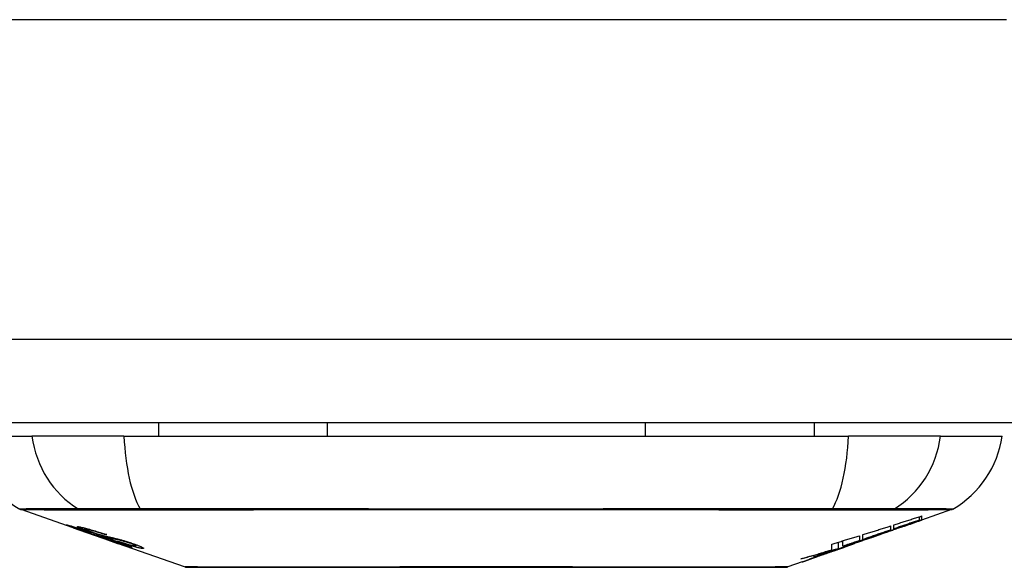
# Model space of a CAD drawing. Header units: inches. Extents: x 23 to 567, y 61 to 264.
# Tile 39 of 256: x 126.364 to 127.529, y 61.377 to 62.025. Entities that reach past the tile are written whole.
import ezdxf

# ---------------------------------------------------------------- set-up
doc = ezdxf.new("R2010")
doc.units = ezdxf.units.IN
doc.header["$MEASUREMENT"] = 0
doc.layers.add('Visible Edges(ANSI)', color=7, linetype='Continuous', lineweight=25)
doc.layers.add('Visible Tangent Edges(ANSI)', color=7, linetype='Continuous', lineweight=25)

msp = doc.modelspace()

# ---------------------------------------------------------------- linework, layer by layer
at = {"layer": 'Visible Edges(ANSI)'}
for p, q in [((131.0672, 61.548), (77.4622, 61.548)), ((126.5284, 61.548), (126.5284, 61.5323)), ((126.7281, 61.548), (126.7281, 61.5323)), ((127.1042, 61.548), (127.1042, 61.5323)), ((127.304, 61.548), (127.304, 61.5323)), ((126.3059, 61.5323), (126.3787, 61.5323)), ((126.4875, 61.5323), (126.3787, 61.5323)), ((126.4875, 61.5323), (127.3448, 61.5323)), ((127.4536, 61.5323), (127.3448, 61.5323)), ((127.4536, 61.5323), (127.5264, 61.5323)), ((126.4276, 61.4237), (126.3658, 61.4454)), ((127.4288, 61.4331), (127.4288, 61.4371)), ((127.4665, 61.4454), (127.431, 61.433)), ((127.431, 61.4379), (127.431, 61.4332)), ((126.4276, 61.4237), (126.4354, 61.421)), ((126.428, 61.4244), (126.428, 61.4251)), ((126.4412, 61.4223), (126.4412, 61.4236)), ((127.3943, 61.4261), (127.3943, 61.4213)), ((127.3984, 61.4227), (127.3984, 61.4274)), ((127.4069, 61.4246), (127.4069, 61.4252)), ((127.431, 61.433), (127.431, 61.433)), ((126.4354, 61.421), (126.4358, 61.4209)), ((126.471, 61.4086), (126.4358, 61.4209)), ((126.4486, 61.4181), (126.4486, 61.4184)), ((126.4652, 61.4158), (126.4652, 61.4165)), ((127.3576, 61.4145), (127.3576, 61.4087)), ((127.3617, 61.4101), (127.3617, 61.4158)), ((127.3836, 61.4163), (127.373, 61.4126)), ((127.3783, 61.4145), (127.3781, 61.4144)), ((127.3783, 61.4145), (127.3783, 61.4149)), ((126.4714, 61.4084), (126.4811, 61.405)), ((126.5593, 61.3776), (126.4811, 61.405)), ((126.4884, 61.4037), (126.4884, 61.4045)), ((126.502, 61.4025), (126.502, 61.4039)), ((127.325, 61.398), (127.325, 61.4046)), ((127.3327, 61.3994), (127.3327, 61.4069)), ((127.3382, 61.4005), (127.3347, 61.3993)), ((127.3379, 61.402), (127.3379, 61.4085)), ((127.345, 61.4028), (127.3404, 61.4012)), ((127.3476, 61.4038), (127.3476, 61.4039)), ((127.3493, 61.4045), (127.3497, 61.4046)), ((127.3497, 61.4046), (127.3497, 61.4058)), ((127.3617, 61.4094), (127.3617, 61.4097)), ((127.3116, 61.3912), (127.3116, 61.3912)), ((127.3245, 61.3957), (127.321, 61.3944)), ((127.321, 61.3944), (127.321, 61.3945)), ((127.2898, 61.3835), (127.273, 61.3776))]:
    msp.add_line(p, q, dxfattribs=at)
at = {"layer": 'Visible Edges(ANSI)', "flags": 128}
for points in [[(127.3984, 61.4274), (127.3998, 61.4278), (127.4012, 61.4282), (127.4025, 61.4287), (127.4039, 61.4291), (127.4052, 61.4295), (127.4066, 61.43), (127.408, 61.4304), (127.4093, 61.4309), (127.4107, 61.4313), (127.412, 61.4317), (127.4134, 61.4322), (127.4148, 61.4326), (127.4161, 61.433), (127.4175, 61.4335), (127.4188, 61.4339), (127.4202, 61.4344), (127.4215, 61.4348), (127.4229, 61.4352), (127.4243, 61.4357), (127.4256, 61.4361), (127.427, 61.4366), (127.4283, 61.437), (127.4297, 61.4374), (127.431, 61.4379)], [(126.4379, 61.4204), (126.4368, 61.4208), (126.4357, 61.4212), (126.4346, 61.4216), (126.4335, 61.422), (126.4324, 61.4224), (126.4313, 61.4228), (126.4303, 61.4231), (126.4294, 61.4235), (126.4284, 61.4238), (126.4274, 61.4242), (126.4264, 61.4245), (126.4254, 61.4249), (126.4244, 61.4253), (126.4235, 61.4256), (126.4227, 61.4259), (126.4219, 61.4262), (126.4213, 61.4264), (126.4207, 61.4267), (126.4202, 61.4269), (126.4197, 61.4271), (126.4193, 61.4273), (126.4191, 61.4274), (126.4192, 61.4275), (126.4195, 61.4274)], [(126.4195, 61.4274), (126.4203, 61.4273), (126.4214, 61.427), (126.4226, 61.4267), (126.4238, 61.4264), (126.4249, 61.4261), (126.4259, 61.4258), (126.4271, 61.4254), (126.4284, 61.425), (126.4298, 61.4246), (126.4313, 61.4241), (126.4328, 61.4237), (126.4343, 61.4232), (126.4357, 61.4227), (126.4371, 61.4223), (126.4383, 61.4219), (126.4395, 61.4215), (126.4407, 61.4211), (126.4419, 61.4207), (126.4431, 61.4203), (126.4443, 61.4199), (126.4455, 61.4195), (126.4467, 61.4191), (126.4479, 61.4187), (126.4491, 61.4182)], [(126.4284, 61.4244), (126.4282, 61.4244), (126.4281, 61.4244), (126.4281, 61.4244), (126.428, 61.4244), (126.4281, 61.4243), (126.4282, 61.4243), (126.4284, 61.4242), (126.4286, 61.4241), (126.4289, 61.4239), (126.4292, 61.4238), (126.4297, 61.4236), (126.4302, 61.4234), (126.4308, 61.4232), (126.4315, 61.4229), (126.4323, 61.4226), (126.433, 61.4224), (126.4337, 61.4221), (126.4344, 61.4219), (126.435, 61.4216), (126.4356, 61.4214), (126.4363, 61.4212), (126.437, 61.4209), (126.4377, 61.4207), (126.4384, 61.4204)], [(126.4486, 61.4181), (126.4474, 61.4185), (126.4461, 61.4189), (126.4449, 61.4193), (126.4437, 61.4197), (126.4424, 61.4201), (126.4412, 61.4205), (126.4401, 61.4209), (126.4389, 61.4213), (126.4378, 61.4217), (126.4367, 61.422), (126.4356, 61.4223), (126.4346, 61.4227), (126.4337, 61.4229), (126.4328, 61.4232), (126.4321, 61.4234), (126.4314, 61.4236), (126.4309, 61.4238), (126.4303, 61.4239), (126.4299, 61.424), (126.4295, 61.4241), (126.4291, 61.4242), (126.4288, 61.4243), (126.4286, 61.4243), (126.4284, 61.4244)], [(126.4478, 61.419), (126.4467, 61.4194), (126.4456, 61.4198), (126.4446, 61.4201), (126.4436, 61.4205), (126.4426, 61.4209), (126.4417, 61.4212), (126.4408, 61.4215), (126.4399, 61.4219), (126.439, 61.4222), (126.4382, 61.4225), (126.4374, 61.4228), (126.4364, 61.4232), (126.4353, 61.4236), (126.4342, 61.4241), (126.4334, 61.4245), (126.4329, 61.4248), (126.4325, 61.425), (126.4324, 61.4251), (126.4324, 61.4252), (126.4324, 61.4253), (126.4326, 61.4253), (126.4329, 61.4253), (126.4333, 61.4253), (126.4338, 61.4252)], [(126.4338, 61.4252), (126.4347, 61.4251), (126.4356, 61.4249), (126.4367, 61.4247), (126.4379, 61.4244), (126.4393, 61.4241), (126.4406, 61.4238), (126.442, 61.4234), (126.4434, 61.4231), (126.445, 61.4226), (126.4467, 61.4222), (126.4484, 61.4217), (126.4502, 61.4212), (126.4519, 61.4207), (126.4536, 61.4202), (126.4551, 61.4197), (126.4565, 61.4193), (126.4578, 61.4188), (126.4592, 61.4184), (126.4605, 61.418), (126.4618, 61.4176), (126.4631, 61.4172), (126.4644, 61.4167), (126.4658, 61.4163), (126.4671, 61.4159)], [(127.3617, 61.4158), (127.3631, 61.4162), (127.3644, 61.4167), (127.3658, 61.4171), (127.3671, 61.4175), (127.3685, 61.4179), (127.3699, 61.4184), (127.3712, 61.4188), (127.3726, 61.4192), (127.3739, 61.4196), (127.3753, 61.4201), (127.3767, 61.4205), (127.378, 61.4209), (127.3794, 61.4213), (127.3807, 61.4218), (127.3821, 61.4222), (127.3835, 61.4226), (127.3848, 61.4231), (127.3862, 61.4235), (127.3875, 61.4239), (127.3889, 61.4243), (127.3903, 61.4248), (127.3916, 61.4252), (127.393, 61.4256), (127.3943, 61.4261)], [(127.3783, 61.4149), (127.3803, 61.4156), (127.3822, 61.4163), (127.3842, 61.417), (127.3861, 61.4177), (127.3881, 61.4184), (127.3901, 61.4192), (127.3921, 61.4199), (127.3941, 61.4206), (127.3961, 61.4213), (127.3981, 61.422), (127.4001, 61.4228), (127.4022, 61.4235), (127.4043, 61.4243), (127.4064, 61.425), (127.4085, 61.4258), (127.4106, 61.4266), (127.4128, 61.4274), (127.415, 61.4282), (127.4172, 61.429), (127.4195, 61.4298), (127.4217, 61.4306), (127.4241, 61.4314), (127.4264, 61.4323), (127.4288, 61.4331)], [(127.4121, 61.4264), (127.4107, 61.4259), (127.4093, 61.4254), (127.4079, 61.4249), (127.4065, 61.4244), (127.4051, 61.4239), (127.4037, 61.4234), (127.4023, 61.4229), (127.4008, 61.4224), (127.3994, 61.4219), (127.398, 61.4214), (127.3966, 61.4209), (127.3952, 61.4204), (127.3938, 61.4199), (127.3924, 61.4194), (127.3909, 61.4189), (127.3895, 61.4184), (127.3881, 61.4179), (127.3867, 61.4174), (127.3853, 61.417), (127.3839, 61.4165), (127.3825, 61.416), (127.3811, 61.4155), (127.3797, 61.415), (127.3783, 61.4145)], [(127.4288, 61.4331), (127.4275, 61.4327), (127.4263, 61.4323), (127.425, 61.4318), (127.4237, 61.4314), (127.4225, 61.431), (127.4212, 61.4305), (127.42, 61.4301), (127.4187, 61.4297), (127.4174, 61.4292), (127.4162, 61.4288), (127.4149, 61.4284), (127.4136, 61.4279), (127.4124, 61.4275), (127.4111, 61.427), (127.4098, 61.4266), (127.4086, 61.4262), (127.4073, 61.4257), (127.406, 61.4253), (127.4048, 61.4249), (127.4035, 61.4244), (127.4022, 61.424), (127.401, 61.4236), (127.3997, 61.4231), (127.3984, 61.4227)], [(127.431, 61.4332), (127.4301, 61.4329), (127.4291, 61.4325), (127.4281, 61.4322), (127.4271, 61.4318), (127.4261, 61.4314), (127.4251, 61.4311), (127.4241, 61.4307), (127.4231, 61.4304), (127.4221, 61.43), (127.4211, 61.4297), (127.4201, 61.4293), (127.419, 61.4289), (127.418, 61.4286), (127.417, 61.4282), (127.416, 61.4279), (127.415, 61.4275), (127.414, 61.4271), (127.413, 61.4268), (127.412, 61.4264), (127.411, 61.4261), (127.41, 61.4257), (127.409, 61.4253), (127.408, 61.425), (127.4069, 61.4246)], [(127.4069, 61.4246), (127.408, 61.425), (127.409, 61.4253), (127.41, 61.4257), (127.411, 61.426), (127.412, 61.4264), (127.413, 61.4267), (127.414, 61.4271), (127.415, 61.4274), (127.416, 61.4277), (127.417, 61.4281), (127.418, 61.4284), (127.419, 61.4288), (127.42, 61.4291), (127.421, 61.4295), (127.422, 61.4298), (127.423, 61.4302), (127.424, 61.4305), (127.425, 61.4309), (127.426, 61.4312), (127.427, 61.4316), (127.428, 61.4319), (127.429, 61.4323), (127.43, 61.4326), (127.431, 61.433)], [(126.4578, 61.4137), (126.4571, 61.4139), (126.4563, 61.4142), (126.4555, 61.4145), (126.4546, 61.4147), (126.4537, 61.415), (126.4527, 61.4154), (126.4517, 61.4157), (126.4506, 61.4161), (126.4496, 61.4164), (126.4487, 61.4167), (126.4478, 61.417), (126.4469, 61.4173), (126.4461, 61.4176), (126.4454, 61.4178), (126.4446, 61.4181), (126.4439, 61.4184), (126.4431, 61.4186), (126.4424, 61.4189), (126.4417, 61.4191), (126.4409, 61.4194), (126.4402, 61.4196), (126.4394, 61.4199), (126.4387, 61.4202), (126.4379, 61.4204)], [(126.4384, 61.4204), (126.4391, 61.4202), (126.4398, 61.4199), (126.4405, 61.4197), (126.4412, 61.4195), (126.4419, 61.4192), (126.4426, 61.419), (126.4433, 61.4188), (126.4439, 61.4185), (126.4445, 61.4183), (126.445, 61.4182), (126.4455, 61.418), (126.4459, 61.4179), (126.4464, 61.4177), (126.4468, 61.4176), (126.4472, 61.4175), (126.4476, 61.4173), (126.4479, 61.4172), (126.4483, 61.4171), (126.4486, 61.417), (126.4489, 61.4169), (126.4492, 61.4168), (126.4495, 61.4167), (126.4498, 61.4166), (126.4501, 61.4165)], [(126.4425, 61.4223), (126.442, 61.4223), (126.4417, 61.4224), (126.4414, 61.4223), (126.4413, 61.4223), (126.4413, 61.4222), (126.4413, 61.4221), (126.4415, 61.422), (126.4417, 61.4219), (126.4419, 61.4218), (126.4423, 61.4216), (126.4427, 61.4214), (126.4431, 61.4212), (126.4437, 61.421), (126.4443, 61.4208), (126.4448, 61.4206), (126.4454, 61.4203), (126.4459, 61.4202), (126.4464, 61.42), (126.4469, 61.4198), (126.4474, 61.4196), (126.4479, 61.4194), (126.4485, 61.4192), (126.449, 61.419), (126.4496, 61.4188)], [(126.4652, 61.4158), (126.4645, 61.4161), (126.4638, 61.4163), (126.463, 61.4166), (126.4623, 61.4168), (126.4616, 61.417), (126.4608, 61.4173), (126.4601, 61.4175), (126.4593, 61.4178), (126.4586, 61.418), (126.4579, 61.4182), (126.4571, 61.4184), (126.4564, 61.4187), (126.4557, 61.4189), (126.4549, 61.4191), (126.4539, 61.4194), (126.4527, 61.4198), (126.4514, 61.4201), (126.4501, 61.4205), (126.4486, 61.4209), (126.4471, 61.4213), (126.4457, 61.4216), (126.4444, 61.4219), (126.4433, 61.4221), (126.4425, 61.4223)], [(126.4689, 61.4123), (126.468, 61.4125), (126.4671, 61.4128), (126.4661, 61.4131), (126.4651, 61.4134), (126.4641, 61.4137), (126.463, 61.414), (126.4619, 61.4144), (126.4608, 61.4147), (126.4597, 61.415), (126.4587, 61.4154), (126.4577, 61.4157), (126.4568, 61.416), (126.456, 61.4162), (126.4552, 61.4165), (126.4545, 61.4167), (126.4537, 61.417), (126.453, 61.4172), (126.4522, 61.4175), (126.4515, 61.4177), (126.4507, 61.418), (126.45, 61.4182), (126.4493, 61.4185), (126.4485, 61.4188), (126.4478, 61.419)], [(126.4491, 61.4182), (126.4491, 61.4182), (126.4491, 61.4182), (126.4491, 61.4182), (126.449, 61.4182), (126.449, 61.4182), (126.449, 61.4182), (126.449, 61.4182), (126.449, 61.4182), (126.4489, 61.4182), (126.4489, 61.4182), (126.4489, 61.4182), (126.4489, 61.4181), (126.4489, 61.4181), (126.4488, 61.4181), (126.4488, 61.4181), (126.4488, 61.4181), (126.4488, 61.4181), (126.4487, 61.4181), (126.4487, 61.4181), (126.4487, 61.4181), (126.4487, 61.4181), (126.4487, 61.4181), (126.4486, 61.4181), (126.4486, 61.4181)], [(126.4496, 61.4188), (126.4503, 61.4186), (126.451, 61.4183), (126.4518, 61.4181), (126.4525, 61.4178), (126.4532, 61.4176), (126.454, 61.4174), (126.4547, 61.4171), (126.4554, 61.4169), (126.456, 61.4167), (126.4565, 61.4165), (126.4571, 61.4164), (126.4575, 61.4162), (126.458, 61.4161), (126.4584, 61.416), (126.4588, 61.4158), (126.4593, 61.4157), (126.4597, 61.4156), (126.4601, 61.4155), (126.4604, 61.4154), (126.4608, 61.4153), (126.4612, 61.4152), (126.4615, 61.4151), (126.4619, 61.415), (126.4622, 61.4149)], [(126.4501, 61.4165), (126.4505, 61.4164), (126.4508, 61.4163), (126.4512, 61.4162), (126.4517, 61.4161), (126.4521, 61.416), (126.4526, 61.4158), (126.4531, 61.4157), (126.4535, 61.4156), (126.454, 61.4154), (126.4546, 61.4153), (126.4551, 61.4151), (126.4556, 61.415), (126.4561, 61.4149), (126.4567, 61.4147), (126.4572, 61.4146), (126.4577, 61.4144), (126.4583, 61.4143), (126.4588, 61.4141), (126.4593, 61.414), (126.4599, 61.4138), (126.4605, 61.4137), (126.4611, 61.4135), (126.4617, 61.4133), (126.4623, 61.4132)], [(126.4723, 61.4097), (126.4716, 61.4099), (126.4709, 61.4101), (126.4702, 61.4103), (126.4695, 61.4104), (126.4689, 61.4106), (126.4682, 61.4108), (126.4676, 61.411), (126.4671, 61.4111), (126.4666, 61.4112), (126.4661, 61.4114), (126.4656, 61.4115), (126.4651, 61.4116), (126.4647, 61.4117), (126.4642, 61.4119), (126.4637, 61.412), (126.4632, 61.4121), (126.4626, 61.4123), (126.462, 61.4125), (126.4614, 61.4126), (126.4607, 61.4128), (126.46, 61.413), (126.4593, 61.4133), (126.4585, 61.4135), (126.4578, 61.4137)], [(126.4622, 61.4149), (126.4626, 61.4148), (126.4631, 61.4147), (126.4636, 61.4146), (126.4642, 61.4144), (126.4648, 61.4143), (126.4654, 61.4141), (126.466, 61.414), (126.4667, 61.4139), (126.4673, 61.4137), (126.468, 61.4135), (126.4687, 61.4134), (126.4694, 61.4132), (126.4701, 61.4131), (126.4708, 61.4129), (126.4715, 61.4128), (126.4722, 61.4126), (126.4729, 61.4124), (126.4736, 61.4123), (126.4743, 61.4121), (126.475, 61.412), (126.4758, 61.4118), (126.4765, 61.4116), (126.4772, 61.4114), (126.478, 61.4113)], [(126.4623, 61.4132), (126.463, 61.413), (126.4638, 61.4127), (126.4646, 61.4125), (126.4654, 61.4123), (126.4663, 61.412), (126.4672, 61.4117), (126.4681, 61.4114), (126.4691, 61.4111), (126.47, 61.4108), (126.4708, 61.4106), (126.4716, 61.4103), (126.4723, 61.4101), (126.473, 61.4099), (126.4736, 61.4097), (126.4742, 61.4095), (126.4748, 61.4093), (126.4755, 61.409), (126.4761, 61.4088), (126.4767, 61.4086), (126.4774, 61.4084), (126.478, 61.4082), (126.4787, 61.408), (126.4793, 61.4078), (126.4799, 61.4075)], [(126.4671, 61.4159), (126.467, 61.4159), (126.4669, 61.4159), (126.4668, 61.4159), (126.4668, 61.4159), (126.4667, 61.4159), (126.4666, 61.4159), (126.4665, 61.4159), (126.4665, 61.4159), (126.4664, 61.4159), (126.4663, 61.4159), (126.4662, 61.4159), (126.4662, 61.4159), (126.4661, 61.4158), (126.466, 61.4158), (126.4659, 61.4158), (126.4659, 61.4158), (126.4658, 61.4158), (126.4657, 61.4158), (126.4656, 61.4158), (126.4655, 61.4158), (126.4655, 61.4158), (126.4654, 61.4158), (126.4653, 61.4158), (126.4652, 61.4158)], [(126.4874, 61.4079), (126.4866, 61.4081), (126.4858, 61.4083), (126.485, 61.4085), (126.4842, 61.4087), (126.4834, 61.4089), (126.4826, 61.4091), (126.4818, 61.4093), (126.481, 61.4095), (126.4803, 61.4096), (126.4797, 61.4098), (126.479, 61.4099), (126.4784, 61.41), (126.4778, 61.4102), (126.4771, 61.4103), (126.4765, 61.4104), (126.4758, 61.4106), (126.4751, 61.4108), (126.4743, 61.411), (126.4734, 61.4112), (126.4726, 61.4114), (126.4716, 61.4116), (126.4707, 61.4118), (126.4698, 61.4121), (126.4689, 61.4123)], [(126.478, 61.4113), (126.4788, 61.411), (126.4797, 61.4108), (126.4806, 61.4106), (126.4815, 61.4103), (126.4825, 61.4101), (126.4835, 61.4098), (126.4845, 61.4095), (126.4855, 61.4092), (126.4865, 61.4089), (126.4873, 61.4087), (126.4882, 61.4084), (126.4889, 61.4082), (126.4896, 61.408), (126.4902, 61.4078), (126.4909, 61.4076), (126.4915, 61.4074), (126.4921, 61.4072), (126.4928, 61.407), (126.4934, 61.4068), (126.4941, 61.4066), (126.4947, 61.4064), (126.4953, 61.4062), (126.4959, 61.406), (126.4966, 61.4058)], [(127.325, 61.4046), (127.3264, 61.405), (127.3277, 61.4054), (127.3291, 61.4058), (127.3305, 61.4062), (127.3318, 61.4067), (127.3332, 61.4071), (127.3345, 61.4075), (127.3359, 61.4079), (127.3373, 61.4083), (127.3386, 61.4087), (127.34, 61.4091), (127.3413, 61.4095), (127.3427, 61.41), (127.3441, 61.4104), (127.3454, 61.4108), (127.3468, 61.4112), (127.3481, 61.4116), (127.3495, 61.412), (127.3509, 61.4125), (127.3522, 61.4129), (127.3536, 61.4133), (127.3549, 61.4137), (127.3563, 61.4141), (127.3576, 61.4145)], [(127.3379, 61.402), (127.3396, 61.4026), (127.3413, 61.4031), (127.343, 61.4036), (127.3447, 61.4042), (127.3464, 61.4047), (127.3481, 61.4053), (127.3497, 61.4058), (127.3514, 61.4063), (127.3531, 61.4069), (127.3548, 61.4074), (127.3565, 61.408), (127.3582, 61.4085), (127.3599, 61.4091), (127.3616, 61.4096), (127.3632, 61.4102), (127.3649, 61.4107), (127.3666, 61.4113), (127.3683, 61.4118), (127.37, 61.4124), (127.3716, 61.4129), (127.3733, 61.4135), (127.375, 61.4141), (127.3766, 61.4146), (127.3783, 61.4152)], [(127.3781, 61.4144), (127.3768, 61.414), (127.3756, 61.4135), (127.3743, 61.4131), (127.373, 61.4127), (127.3718, 61.4122), (127.3705, 61.4118), (127.3692, 61.4113), (127.368, 61.4109), (127.3667, 61.4104), (127.3654, 61.41), (127.3642, 61.4096), (127.3629, 61.4091), (127.3616, 61.4087), (127.3603, 61.4082), (127.359, 61.4078), (127.3578, 61.4073), (127.3565, 61.4069), (127.3552, 61.4065), (127.3539, 61.406), (127.3527, 61.4056), (127.3514, 61.4051), (127.3501, 61.4047), (127.3488, 61.4043), (127.3476, 61.4038)], [(127.3943, 61.4213), (127.393, 61.4208), (127.3916, 61.4204), (127.3903, 61.4199), (127.3889, 61.4194), (127.3875, 61.419), (127.3862, 61.4185), (127.3848, 61.418), (127.3835, 61.4176), (127.3821, 61.4171), (127.3807, 61.4166), (127.3794, 61.4162), (127.378, 61.4157), (127.3767, 61.4152), (127.3753, 61.4148), (127.3739, 61.4143), (127.3726, 61.4138), (127.3712, 61.4134), (127.3699, 61.4129), (127.3685, 61.4124), (127.3671, 61.412), (127.3658, 61.4115), (127.3644, 61.411), (127.3631, 61.4106), (127.3617, 61.4101)], [(127.3783, 61.4152), (127.3776, 61.4149), (127.3769, 61.4147), (127.3762, 61.4144), (127.3755, 61.4142), (127.3748, 61.414), (127.3742, 61.4137), (127.3735, 61.4135), (127.3728, 61.4132), (127.3721, 61.413), (127.3714, 61.4128), (127.3707, 61.4125), (127.37, 61.4123), (127.3693, 61.4121), (127.3686, 61.4118), (127.3679, 61.4116), (127.3672, 61.4113), (127.3665, 61.4111), (127.3659, 61.4109), (127.3652, 61.4106), (127.3645, 61.4104), (127.3638, 61.4101), (127.3631, 61.4099), (127.3624, 61.4097), (127.3617, 61.4094)], [(127.3617, 61.4094), (127.3624, 61.4096), (127.3631, 61.4099), (127.3638, 61.4101), (127.3645, 61.4103), (127.3652, 61.4106), (127.3659, 61.4108), (127.3666, 61.411), (127.3672, 61.4112), (127.3679, 61.4115), (127.3686, 61.4117), (127.3693, 61.4119), (127.37, 61.4122), (127.3707, 61.4124), (127.3714, 61.4126), (127.3721, 61.4128), (127.3728, 61.4131), (127.3735, 61.4133), (127.3742, 61.4135), (127.3749, 61.4138), (127.3755, 61.414), (127.3762, 61.4142), (127.3769, 61.4144), (127.3776, 61.4147), (127.3783, 61.4149)], [(126.4967, 61.4006), (126.4965, 61.4007), (126.4962, 61.4007), (126.4959, 61.4008), (126.4955, 61.4009), (126.495, 61.401), (126.4945, 61.4011), (126.494, 61.4013), (126.4933, 61.4014), (126.4926, 61.4016), (126.4918, 61.4019), (126.4909, 61.4022), (126.4897, 61.4025), (126.4882, 61.403), (126.4866, 61.4035), (126.4848, 61.4041), (126.4831, 61.4047), (126.4815, 61.4053), (126.4799, 61.4058), (126.4784, 61.4063), (126.4768, 61.4068), (126.4753, 61.4074), (126.4737, 61.4079), (126.4722, 61.4085), (126.4706, 61.409)], [(126.4706, 61.409), (126.4706, 61.409), (126.4707, 61.409), (126.4707, 61.409), (126.4707, 61.409), (126.4707, 61.409), (126.4708, 61.409), (126.4708, 61.409), (126.4708, 61.409), (126.4708, 61.409), (126.4709, 61.409), (126.4709, 61.409), (126.4709, 61.409), (126.4709, 61.409), (126.471, 61.409), (126.471, 61.409), (126.471, 61.409), (126.471, 61.409), (126.4711, 61.409), (126.4711, 61.409), (126.4711, 61.409), (126.4711, 61.409), (126.4712, 61.409), (126.4712, 61.409), (126.4712, 61.409)], [(126.471, 61.4086), (126.471, 61.4086), (126.471, 61.4086), (126.471, 61.4086), (126.471, 61.4085), (126.4711, 61.4085), (126.4711, 61.4085), (126.4711, 61.4085), (126.4711, 61.4085), (126.4711, 61.4085), (126.4711, 61.4085), (126.4712, 61.4085), (126.4712, 61.4085), (126.4712, 61.4085), (126.4712, 61.4085), (126.4712, 61.4085), (126.4712, 61.4085), (126.4713, 61.4085), (126.4713, 61.4085), (126.4713, 61.4085), (126.4713, 61.4084), (126.4713, 61.4084), (126.4713, 61.4084), (126.4714, 61.4084), (126.4714, 61.4084)], [(126.4712, 61.409), (126.4728, 61.4084), (126.4745, 61.4079), (126.4761, 61.4073), (126.4777, 61.4068), (126.4792, 61.4063), (126.4806, 61.4058), (126.4819, 61.4054), (126.4829, 61.4051), (126.4836, 61.4048), (126.4841, 61.4047), (126.4846, 61.4045), (126.485, 61.4044), (126.4854, 61.4043), (126.4858, 61.4042), (126.4861, 61.4041), (126.4864, 61.404), (126.4867, 61.4039), (126.487, 61.4039), (126.4872, 61.4038), (126.4874, 61.4038), (126.4876, 61.4037), (126.4878, 61.4037), (126.4879, 61.4037), (126.488, 61.4037)], [(126.4793, 61.4073), (126.479, 61.4075), (126.4787, 61.4076), (126.4783, 61.4077), (126.478, 61.4078), (126.4777, 61.4079), (126.4774, 61.408), (126.4771, 61.4081), (126.4768, 61.4082), (126.4765, 61.4083), (126.4762, 61.4084), (126.4759, 61.4085), (126.4756, 61.4086), (126.4753, 61.4087), (126.475, 61.4088), (126.4747, 61.4089), (126.4744, 61.409), (126.4741, 61.4091), (126.4738, 61.4092), (126.4735, 61.4093), (126.4733, 61.4093), (126.473, 61.4094), (126.4728, 61.4095), (126.4725, 61.4096), (126.4723, 61.4097)], [(126.488, 61.4037), (126.4881, 61.4036), (126.4882, 61.4036), (126.4883, 61.4036), (126.4883, 61.4036), (126.4884, 61.4037), (126.4884, 61.4037), (126.4884, 61.4037), (126.4884, 61.4037), (126.4884, 61.4037), (126.4884, 61.4038), (126.4884, 61.4038), (126.4883, 61.4038), (126.4882, 61.4039), (126.4881, 61.404), (126.488, 61.404), (126.4878, 61.4041), (126.4877, 61.4042), (126.4875, 61.4043), (126.4872, 61.4044), (126.4864, 61.4047), (126.485, 61.4053), (126.4834, 61.4059), (126.4814, 61.4066), (126.4793, 61.4073)], [(126.5092, 61.3995), (126.5087, 61.3996), (126.5081, 61.3996), (126.5075, 61.3997), (126.5069, 61.3998), (126.5062, 61.4), (126.5054, 61.4001), (126.5045, 61.4003), (126.5036, 61.4005), (126.5026, 61.4008), (126.5015, 61.4011), (126.5002, 61.4014), (126.4987, 61.4019), (126.497, 61.4024), (126.4952, 61.4029), (126.4934, 61.4034), (126.4917, 61.404), (126.4901, 61.4045), (126.4886, 61.405), (126.4872, 61.4055), (126.4857, 61.406), (126.4842, 61.4064), (126.4827, 61.4069), (126.4813, 61.4074), (126.4798, 61.4079)], [(126.4798, 61.4079), (126.4799, 61.4079), (126.48, 61.4079), (126.4801, 61.4079), (126.4802, 61.4079), (126.4802, 61.4079), (126.4803, 61.4079), (126.4804, 61.4079), (126.4805, 61.4079), (126.4805, 61.4079), (126.4806, 61.4079), (126.4807, 61.4079), (126.4808, 61.4079), (126.4809, 61.4079), (126.4809, 61.4078), (126.481, 61.4078), (126.4811, 61.4078), (126.4812, 61.4078), (126.4813, 61.4078), (126.4813, 61.4078), (126.4814, 61.4078), (126.4815, 61.4078), (126.4816, 61.4078), (126.4817, 61.4078), (126.4817, 61.4078)], [(126.4799, 61.4075), (126.4821, 61.4068), (126.4841, 61.4061), (126.4861, 61.4054), (126.488, 61.4047), (126.4897, 61.404), (126.4911, 61.4035), (126.4922, 61.4031), (126.4929, 61.4028), (126.4935, 61.4026), (126.494, 61.4024), (126.4945, 61.4022), (126.4949, 61.402), (126.4953, 61.4018), (126.4956, 61.4017), (126.4959, 61.4015), (126.4962, 61.4014), (126.4964, 61.4012), (126.4967, 61.4011), (126.4969, 61.4009), (126.4971, 61.4008), (126.4971, 61.4007), (126.4971, 61.4007), (126.497, 61.4006), (126.4967, 61.4006)], [(126.4817, 61.4078), (126.483, 61.4074), (126.4843, 61.4069), (126.4855, 61.4065), (126.4868, 61.4061), (126.4881, 61.4057), (126.4893, 61.4053), (126.4905, 61.4049), (126.4917, 61.4046), (126.4928, 61.4042), (126.4938, 61.4039), (126.4947, 61.4037), (126.4954, 61.4035), (126.4961, 61.4033), (126.4967, 61.4032), (126.4972, 61.403), (126.4977, 61.4029), (126.4982, 61.4028), (126.4986, 61.4027), (126.499, 61.4026), (126.4994, 61.4026), (126.4998, 61.4025), (126.5001, 61.4025), (126.5004, 61.4024), (126.5006, 61.4024)], [(126.4946, 61.4057), (126.4943, 61.4058), (126.494, 61.4059), (126.4937, 61.406), (126.4934, 61.4061), (126.4931, 61.4062), (126.4928, 61.4063), (126.4924, 61.4064), (126.4921, 61.4065), (126.4918, 61.4066), (126.4915, 61.4067), (126.4912, 61.4068), (126.4909, 61.4069), (126.4906, 61.407), (126.4903, 61.4071), (126.49, 61.4072), (126.4896, 61.4073), (126.4894, 61.4074), (126.4891, 61.4075), (126.4888, 61.4075), (126.4885, 61.4076), (126.4882, 61.4077), (126.4879, 61.4078), (126.4876, 61.4079), (126.4874, 61.4079)], [(126.5006, 61.4024), (126.5008, 61.4024), (126.501, 61.4024), (126.5012, 61.4024), (126.5014, 61.4024), (126.5015, 61.4024), (126.5016, 61.4024), (126.5017, 61.4024), (126.5018, 61.4024), (126.5019, 61.4024), (126.502, 61.4025), (126.502, 61.4025), (126.502, 61.4026), (126.502, 61.4026), (126.5019, 61.4027), (126.5018, 61.4028), (126.5017, 61.4029), (126.5014, 61.403), (126.5009, 61.4033), (126.5003, 61.4036), (126.4994, 61.4039), (126.4984, 61.4043), (126.4972, 61.4048), (126.496, 61.4052), (126.4946, 61.4057)], [(126.4966, 61.4058), (126.4975, 61.4054), (126.4984, 61.4051), (126.4993, 61.4048), (126.5002, 61.4045), (126.5011, 61.4042), (126.5019, 61.4039), (126.5028, 61.4036), (126.5035, 61.4033), (126.5043, 61.403), (126.505, 61.4027), (126.5057, 61.4025), (126.5064, 61.4022), (126.5074, 61.4018), (126.5084, 61.4013), (126.5094, 61.4008), (126.51, 61.4004), (126.5105, 61.4001), (126.5107, 61.3999), (126.5107, 61.3997), (126.5106, 61.3996), (126.5104, 61.3995), (126.5101, 61.3995), (126.5097, 61.3995), (126.5092, 61.3995)], [(127.3497, 61.4046), (127.3478, 61.404), (127.3459, 61.4034), (127.344, 61.4027), (127.3422, 61.4021), (127.3403, 61.4014), (127.3384, 61.4008), (127.3364, 61.4002), (127.3345, 61.3995), (127.3326, 61.3989), (127.3307, 61.3982), (127.3288, 61.3976), (127.3269, 61.397), (127.3249, 61.3963), (127.323, 61.3957), (127.3211, 61.3951), (127.3191, 61.3944), (127.3172, 61.3938), (127.3153, 61.3932), (127.3133, 61.3925), (127.3114, 61.3919), (127.3095, 61.3913), (127.3076, 61.3907), (127.3056, 61.3901), (127.3037, 61.3895)], [(127.3347, 61.3993), (127.3353, 61.3995), (127.3359, 61.3997), (127.3365, 61.3999), (127.3371, 61.4001), (127.3377, 61.4004), (127.3383, 61.4006), (127.3389, 61.4008), (127.3396, 61.401), (127.3402, 61.4012), (127.3408, 61.4015), (127.3414, 61.4017), (127.342, 61.4019), (127.3426, 61.4021), (127.3432, 61.4023), (127.3438, 61.4025), (127.3444, 61.4028), (127.3451, 61.403), (127.3457, 61.4032), (127.3463, 61.4034), (127.3469, 61.4036), (127.3475, 61.4038), (127.3481, 61.4041), (127.3487, 61.4043), (127.3493, 61.4045)], [(127.3353, 61.3995), (127.3355, 61.3996), (127.3358, 61.3996), (127.336, 61.3997), (127.3363, 61.3998), (127.3365, 61.3999), (127.3368, 61.4), (127.337, 61.4001), (127.3372, 61.4001), (127.3375, 61.4002), (127.3377, 61.4003), (127.3379, 61.4004), (127.3381, 61.4004), (127.3383, 61.4005), (127.3385, 61.4006), (127.3387, 61.4007), (127.3389, 61.4007), (127.3391, 61.4008), (127.3393, 61.4009), (127.3395, 61.4009), (127.3397, 61.401), (127.3399, 61.4011), (127.3401, 61.4011), (127.3402, 61.4012), (127.3404, 61.4012)], [(127.3576, 61.4087), (127.3568, 61.4085), (127.356, 61.4082), (127.3552, 61.4079), (127.3544, 61.4076), (127.3535, 61.4073), (127.3527, 61.4071), (127.3519, 61.4068), (127.3511, 61.4065), (127.3502, 61.4062), (127.3494, 61.4059), (127.3486, 61.4057), (127.3478, 61.4054), (127.347, 61.4051), (127.3461, 61.4048), (127.3453, 61.4045), (127.3445, 61.4043), (127.3437, 61.404), (127.3429, 61.4037), (127.342, 61.4034), (127.3412, 61.4031), (127.3404, 61.4029), (127.3396, 61.4026), (127.3388, 61.4023), (127.3379, 61.402)], [(127.345, 61.4029), (127.3448, 61.4028), (127.3446, 61.4027), (127.3444, 61.4026), (127.3442, 61.4026), (127.3439, 61.4025), (127.3437, 61.4024), (127.3434, 61.4023), (127.3432, 61.4022), (127.3429, 61.4021), (127.3426, 61.402), (127.3424, 61.4019), (127.3421, 61.4018), (127.3418, 61.4017), (127.3415, 61.4016), (127.3412, 61.4015), (127.3409, 61.4014), (127.3406, 61.4013), (127.3402, 61.4012), (127.3399, 61.4011), (127.3396, 61.401), (127.3392, 61.4008), (127.3389, 61.4007), (127.3385, 61.4006), (127.3382, 61.4005)], [(127.3476, 61.4038), (127.3476, 61.4038), (127.3475, 61.4038), (127.3475, 61.4038), (127.3475, 61.4038), (127.3475, 61.4037), (127.3474, 61.4037), (127.3474, 61.4037), (127.3473, 61.4037), (127.3472, 61.4036), (127.3471, 61.4036), (127.3471, 61.4036), (127.347, 61.4035), (127.3468, 61.4035), (127.3467, 61.4035), (127.3466, 61.4034), (127.3465, 61.4034), (127.3463, 61.4033), (127.3462, 61.4033), (127.346, 61.4032), (127.3458, 61.4031), (127.3456, 61.4031), (127.3455, 61.403), (127.3453, 61.4029), (127.345, 61.4029)], [(127.3327, 61.3994), (127.3308, 61.3988), (127.329, 61.3983), (127.3272, 61.3977), (127.3254, 61.3972), (127.3235, 61.3966), (127.3217, 61.3961), (127.3199, 61.3956), (127.318, 61.395), (127.3162, 61.3945), (127.3143, 61.394), (127.3125, 61.3934), (127.3107, 61.3929), (127.3088, 61.3924), (127.307, 61.3919), (127.3051, 61.3914), (127.3033, 61.3909), (127.3014, 61.3904), (127.2996, 61.3899), (127.2977, 61.3895), (127.2959, 61.389), (127.294, 61.3885), (127.2921, 61.3881), (127.2903, 61.3876), (127.2884, 61.3872)], [(127.2884, 61.3872), (127.29, 61.3876), (127.2915, 61.388), (127.293, 61.3885), (127.2945, 61.3889), (127.2961, 61.3893), (127.2976, 61.3898), (127.2991, 61.3902), (127.3007, 61.3907), (127.3022, 61.3911), (127.3037, 61.3916), (127.3053, 61.392), (127.3068, 61.3925), (127.3083, 61.3929), (127.3098, 61.3934), (127.3114, 61.3938), (127.3129, 61.3943), (127.3144, 61.3947), (127.3159, 61.3952), (127.3174, 61.3957), (127.319, 61.3961), (127.3205, 61.3966), (127.322, 61.3971), (127.3235, 61.3975), (127.325, 61.398)], [(127.2949, 61.3853), (127.2952, 61.3854), (127.2955, 61.3856), (127.2958, 61.3857), (127.2962, 61.3858), (127.2965, 61.3859), (127.2969, 61.386), (127.2972, 61.3862), (127.2976, 61.3863), (127.2979, 61.3864), (127.2983, 61.3865), (127.2987, 61.3867), (127.299, 61.3868), (127.2994, 61.3869), (127.2998, 61.3871), (127.3002, 61.3872), (127.3006, 61.3873), (127.301, 61.3875), (127.3013, 61.3876), (127.3017, 61.3878), (127.3021, 61.3879), (127.3025, 61.388), (127.3029, 61.3882), (127.3033, 61.3883), (127.3038, 61.3885)], [(127.3116, 61.3912), (127.3112, 61.391), (127.3107, 61.3908), (127.3102, 61.3907), (127.3098, 61.3905), (127.3093, 61.3904), (127.3088, 61.3902), (127.3084, 61.39), (127.3079, 61.3899), (127.3075, 61.3897), (127.307, 61.3896), (127.3066, 61.3894), (127.3061, 61.3892), (127.3057, 61.3891), (127.3052, 61.3889), (127.3048, 61.3888), (127.3044, 61.3886), (127.3039, 61.3885), (127.3035, 61.3883), (127.3031, 61.3882), (127.3027, 61.3881), (127.3023, 61.3879), (127.302, 61.3878), (127.3016, 61.3877), (127.3013, 61.3875)], [(127.3037, 61.3895), (127.3049, 61.3899), (127.3061, 61.3903), (127.3073, 61.3907), (127.3085, 61.3911), (127.3097, 61.3915), (127.311, 61.3919), (127.3122, 61.3924), (127.3134, 61.3928), (127.3146, 61.3932), (127.3158, 61.3936), (127.317, 61.394), (127.3182, 61.3944), (127.3194, 61.3949), (127.3206, 61.3953), (127.3218, 61.3957), (127.323, 61.3961), (127.3242, 61.3965), (127.3254, 61.3969), (127.3266, 61.3973), (127.3279, 61.3978), (127.3291, 61.3982), (127.3303, 61.3986), (127.3315, 61.399), (127.3327, 61.3994)], [(127.3038, 61.3885), (127.305, 61.3889), (127.3062, 61.3893), (127.3074, 61.3898), (127.3087, 61.3902), (127.3099, 61.3906), (127.3112, 61.3911), (127.3123, 61.3915), (127.3134, 61.3919), (127.3144, 61.3922), (127.3153, 61.3925), (127.3161, 61.3928), (127.3169, 61.3931), (127.3177, 61.3934), (127.3185, 61.3936), (127.3193, 61.3939), (127.3201, 61.3942), (127.3209, 61.3945), (127.3217, 61.3947), (127.3225, 61.395), (127.3232, 61.3953), (127.324, 61.3956), (127.3248, 61.3958), (127.3256, 61.3961), (127.3263, 61.3964)], [(127.3282, 61.397), (127.3281, 61.3969), (127.3279, 61.3969), (127.3278, 61.3968), (127.3276, 61.3968), (127.3275, 61.3967), (127.3273, 61.3967), (127.3272, 61.3966), (127.327, 61.3966), (127.3269, 61.3965), (127.3267, 61.3965), (127.3266, 61.3964), (127.3264, 61.3963), (127.3263, 61.3963), (127.3261, 61.3962), (127.326, 61.3962), (127.3258, 61.3961), (127.3256, 61.3961), (127.3255, 61.396), (127.3253, 61.396), (127.3251, 61.3959), (127.325, 61.3958), (127.3248, 61.3958), (127.3246, 61.3957), (127.3245, 61.3957)], [(127.3263, 61.3964), (127.3267, 61.3965), (127.3272, 61.3967), (127.3276, 61.3968), (127.328, 61.3969), (127.3284, 61.3971), (127.3288, 61.3972), (127.3292, 61.3973), (127.3296, 61.3975), (127.3299, 61.3976), (127.3303, 61.3977), (127.3307, 61.3979), (127.3311, 61.398), (127.3315, 61.3981), (127.3318, 61.3983), (127.3322, 61.3984), (127.3325, 61.3985), (127.3329, 61.3986), (127.3333, 61.3988), (127.3336, 61.3989), (127.334, 61.399), (127.3343, 61.3991), (127.3346, 61.3992), (127.335, 61.3994), (127.3353, 61.3995)], [(127.3312, 61.398), (127.3311, 61.398), (127.331, 61.3979), (127.3309, 61.3979), (127.3308, 61.3979), (127.3307, 61.3978), (127.3306, 61.3978), (127.3304, 61.3978), (127.3303, 61.3977), (127.3302, 61.3977), (127.3301, 61.3976), (127.33, 61.3976), (127.3299, 61.3976), (127.3297, 61.3975), (127.3296, 61.3975), (127.3295, 61.3974), (127.3294, 61.3974), (127.3292, 61.3973), (127.3291, 61.3973), (127.3289, 61.3972), (127.3288, 61.3972), (127.3287, 61.3971), (127.3285, 61.3971), (127.3284, 61.397), (127.3282, 61.397)], [(127.3321, 61.3984), (127.3321, 61.3983), (127.332, 61.3983), (127.332, 61.3983), (127.332, 61.3983), (127.3319, 61.3983), (127.3319, 61.3983), (127.3319, 61.3983), (127.3319, 61.3983), (127.3318, 61.3983), (127.3318, 61.3982), (127.3317, 61.3982), (127.3317, 61.3982), (127.3317, 61.3982), (127.3316, 61.3982), (127.3316, 61.3982), (127.3315, 61.3982), (127.3315, 61.3981), (127.3315, 61.3981), (127.3314, 61.3981), (127.3314, 61.3981), (127.3313, 61.3981), (127.3313, 61.3981), (127.3312, 61.398), (127.3312, 61.398)], [(126.561, 61.3774), (126.5614, 61.3774), (126.5627, 61.3774), (126.5648, 61.3773), (126.5678, 61.3773), (126.5716, 61.3773), (126.5762, 61.3773), (126.5817, 61.3773), (126.588, 61.3773), (126.5951, 61.3773), (126.6029, 61.3773), (126.6115, 61.3772), (126.6208, 61.3772), (126.6308, 61.3772), (126.6415, 61.3772), (126.6528, 61.3772), (126.6648, 61.3772), (126.6774, 61.3772), (126.6905, 61.3772), (126.7042, 61.3772), (126.7184, 61.3772), (126.7331, 61.3772), (126.7483, 61.3773), (126.7639, 61.3773), (126.7799, 61.3773), (126.7962, 61.3773), (126.8128, 61.3773), (126.8297, 61.3773), (126.8467, 61.3773), (126.8638, 61.3773), (126.8811, 61.3774), (126.8985, 61.3774), (126.916, 61.3774), (126.9335, 61.3774), (126.951, 61.3774), (126.9683, 61.3773), (126.9855, 61.3773), (127.0025, 61.3773), (127.0192, 61.3773), (127.0358, 61.3773), (127.0522, 61.3773), (127.0682, 61.3773), (127.0838, 61.3773), (127.0991, 61.3772), (127.1138, 61.3772), (127.128, 61.3772), (127.1417, 61.3772), (127.1549, 61.3772), (127.1675, 61.3772), (127.1795, 61.3772), (127.1908, 61.3772), (127.2015, 61.3772), (127.2115, 61.3772), (127.2208, 61.3772), (127.2294, 61.3773), (127.2372, 61.3773), (127.2443, 61.3773), (127.2506, 61.3773), (127.2561, 61.3773), (127.2607, 61.3773), (127.2645, 61.3773), (127.2675, 61.3773), (127.2696, 61.3774), (127.2709, 61.3774), (127.2714, 61.3774)], [(127.2898, 61.3835), (127.2899, 61.3836), (127.2901, 61.3836), (127.2903, 61.3837), (127.2904, 61.3838), (127.2906, 61.3838), (127.2908, 61.3839), (127.291, 61.3839), (127.2912, 61.384), (127.2914, 61.3841), (127.2916, 61.3842), (127.2918, 61.3842), (127.292, 61.3843), (127.2922, 61.3844), (127.2924, 61.3845), (127.2927, 61.3845), (127.2929, 61.3846), (127.2931, 61.3847), (127.2933, 61.3848), (127.2936, 61.3849), (127.2938, 61.385), (127.2941, 61.385), (127.2943, 61.3851), (127.2946, 61.3852), (127.2949, 61.3853)], [(127.3013, 61.3875), (127.3011, 61.3875), (127.3009, 61.3874), (127.3007, 61.3874), (127.3006, 61.3873), (127.3004, 61.3872), (127.3002, 61.3872), (127.3001, 61.3871), (127.2999, 61.3871), (127.2998, 61.387), (127.2997, 61.387), (127.2995, 61.3869), (127.2994, 61.3869), (127.2993, 61.3869), (127.2992, 61.3868), (127.2991, 61.3868), (127.299, 61.3868), (127.2989, 61.3867), (127.2988, 61.3867), (127.2987, 61.3867), (127.2986, 61.3866), (127.2986, 61.3866), (127.2985, 61.3866), (127.2984, 61.3866), (127.2984, 61.3866)]]:
    msp.add_lwpolyline(points, dxfattribs=at)
at = {"layer": 'Visible Edges(ANSI)'}
for centre, radius, start, end in [((126.4229, 61.5486), 0.1181, 187.9413, 240.1831), ((127.4094, 61.5486), 0.1181, 299.8169, 352.0587), ((126.3691, 61.4547), 0.00984, 240.1831, 250.71), ((127.4632, 61.4547), 0.00984, 289.29, 299.8169), ((126.561, 61.3823), 0.00492, 250.71, 269.8269), ((127.2713, 61.3823), 0.00492, 270.1731, 289.29)]:
    msp.add_arc(centre, radius, start, end, dxfattribs=at)
at = {"layer": 'Visible Tangent Edges(ANSI)'}
for p, q in [((127.5317, 62.025), (126.3007, 62.025)), ((77.4622, 61.647), (131.0672, 61.647)), ((126.4354, 61.4453), (126.4356, 61.4453)), ((126.5073, 61.4453), (126.5078, 61.4453)), ((127.3245, 61.4453), (127.325, 61.4453)), ((127.3967, 61.4453), (127.3969, 61.4453)), ((126.4284, 61.4244), (126.4284, 61.425)), ((126.4425, 61.4223), (126.4425, 61.4233)), ((126.4379, 61.4204), (126.4379, 61.4206)), ((126.4478, 61.419), (126.4478, 61.4195)), ((126.4578, 61.4137), (126.4578, 61.4144)), ((126.4689, 61.4123), (126.4689, 61.4133)), ((127.3781, 61.4144), (127.3781, 61.4148)), ((126.4723, 61.4097), (126.4723, 61.4101)), ((126.4793, 61.4073), (126.4793, 61.4078)), ((126.4874, 61.4079), (126.4874, 61.4087)), ((126.4946, 61.4057), (126.4946, 61.4064)), ((126.4967, 61.4006), (126.4967, 61.4011)), ((126.5092, 61.3995), (126.5092, 61.4009)), ((127.3382, 61.4005), (127.3382, 61.4005)), ((127.345, 61.4029), (127.345, 61.403)), ((127.3245, 61.3957), (127.3245, 61.3957)), ((127.3282, 61.397), (127.3282, 61.397)), ((127.3312, 61.398), (127.3312, 61.398)), ((127.3013, 61.3875), (127.3013, 61.3876))]:
    msp.add_line(p, q, dxfattribs=at)
at = {"layer": 'Visible Tangent Edges(ANSI)', "flags": 128}
for points in [[(126.4333, 61.4463), (126.4278, 61.4463), (126.4224, 61.4463), (126.4173, 61.4463), (126.4124, 61.4463), (126.4077, 61.4463), (126.4033, 61.4462), (126.3991, 61.4462), (126.3951, 61.4462), (126.3913, 61.4462), (126.3878, 61.4462), (126.3846, 61.4462), (126.3816, 61.4462), (126.3788, 61.4462), (126.3762, 61.4462), (126.3739, 61.4462), (126.3719, 61.4462), (126.3701, 61.4461), (126.3685, 61.4461), (126.3672, 61.4461), (126.3661, 61.4461), (126.3653, 61.4461), (126.3647, 61.4461), (126.3643, 61.4461), (126.3642, 61.4461)], [(126.5066, 61.4463), (126.5024, 61.4463), (126.4982, 61.4463), (126.4942, 61.4464), (126.4902, 61.4464), (126.4863, 61.4464), (126.4824, 61.4464), (126.4787, 61.4464), (126.475, 61.4464), (126.4715, 61.4464), (126.4681, 61.4464), (126.4647, 61.4464), (126.4615, 61.4464), (126.4584, 61.4464), (126.4554, 61.4464), (126.4526, 61.4464), (126.4499, 61.4464), (126.4473, 61.4464), (126.4449, 61.4464), (126.4426, 61.4464), (126.4404, 61.4464), (126.4384, 61.4464), (126.4366, 61.4463), (126.4349, 61.4463), (126.4333, 61.4463)], [(127.3257, 61.4463), (127.2928, 61.4463), (127.2595, 61.4463), (127.2259, 61.4462), (127.192, 61.4462), (127.1578, 61.4462), (127.1234, 61.4462), (127.0889, 61.4462), (127.0543, 61.4462), (127.0196, 61.4461), (126.9848, 61.4461), (126.9501, 61.4461), (126.9154, 61.4461), (126.8807, 61.4461), (126.846, 61.4461), (126.8113, 61.4461), (126.7767, 61.4462), (126.7423, 61.4462), (126.708, 61.4462), (126.6738, 61.4462), (126.6399, 61.4462), (126.6062, 61.4462), (126.5727, 61.4463), (126.5395, 61.4463), (126.5066, 61.4463)], [(127.399, 61.4463), (127.3974, 61.4463), (127.3957, 61.4463), (127.3939, 61.4464), (127.3919, 61.4464), (127.3898, 61.4464), (127.3875, 61.4464), (127.385, 61.4464), (127.3824, 61.4464), (127.3797, 61.4464), (127.3769, 61.4464), (127.3739, 61.4464), (127.3708, 61.4464), (127.3676, 61.4464), (127.3643, 61.4464), (127.3608, 61.4464), (127.3573, 61.4464), (127.3536, 61.4464), (127.3499, 61.4464), (127.346, 61.4464), (127.3421, 61.4464), (127.3381, 61.4464), (127.3341, 61.4463), (127.3299, 61.4463), (127.3257, 61.4463)], [(127.4681, 61.4461), (127.468, 61.4461), (127.4677, 61.4461), (127.4671, 61.4461), (127.4662, 61.4461), (127.4651, 61.4461), (127.4638, 61.4461), (127.4622, 61.4461), (127.4604, 61.4462), (127.4583, 61.4462), (127.456, 61.4462), (127.4535, 61.4462), (127.4507, 61.4462), (127.4477, 61.4462), (127.4445, 61.4462), (127.441, 61.4462), (127.4372, 61.4462), (127.4333, 61.4462), (127.4291, 61.4462), (127.4246, 61.4463), (127.42, 61.4463), (127.4151, 61.4463), (127.4099, 61.4463), (127.4046, 61.4463), (127.399, 61.4463)], [(126.3658, 61.4454), (126.3659, 61.4454), (126.3663, 61.4454), (126.3669, 61.4454), (126.3678, 61.4454), (126.3689, 61.4454), (126.3702, 61.4454), (126.3718, 61.4454), (126.3736, 61.4454), (126.3757, 61.4454), (126.378, 61.4454), (126.3806, 61.4454), (126.3834, 61.4454), (126.3864, 61.4454), (126.3897, 61.4454), (126.3932, 61.4453), (126.397, 61.4453), (126.401, 61.4453), (126.4052, 61.4453), (126.4097, 61.4453), (126.4144, 61.4453), (126.4193, 61.4453), (126.4244, 61.4453), (126.4298, 61.4453), (126.4354, 61.4453)], [(126.4356, 61.4453), (126.4371, 61.4453), (126.4388, 61.4453), (126.4407, 61.4453), (126.4427, 61.4453), (126.4448, 61.4453), (126.4471, 61.4453), (126.4495, 61.4453), (126.452, 61.4453), (126.4546, 61.4453), (126.4574, 61.4453), (126.4603, 61.4453), (126.4634, 61.4453), (126.4665, 61.4453), (126.4698, 61.4453), (126.4731, 61.4453), (126.4766, 61.4453), (126.4802, 61.4453), (126.4838, 61.4453), (126.4875, 61.4453), (126.4914, 61.4453), (126.4953, 61.4453), (126.4992, 61.4453), (126.5033, 61.4453), (126.5073, 61.4453)], [(126.5078, 61.4453), (126.5406, 61.4453), (126.5737, 61.4453), (126.6071, 61.4453), (126.6407, 61.4453), (126.6745, 61.4454), (126.7085, 61.4454), (126.7427, 61.4454), (126.7771, 61.4454), (126.8116, 61.4454), (126.8461, 61.4454), (126.8807, 61.4454), (126.9154, 61.4454), (126.95, 61.4454), (126.9847, 61.4454), (127.0193, 61.4454), (127.0539, 61.4454), (127.0885, 61.4454), (127.1229, 61.4454), (127.1571, 61.4454), (127.1912, 61.4453), (127.225, 61.4453), (127.2585, 61.4453), (127.2917, 61.4453), (127.3245, 61.4453)], [(127.325, 61.4453), (127.3291, 61.4453), (127.3331, 61.4453), (127.3371, 61.4453), (127.341, 61.4453), (127.3448, 61.4453), (127.3485, 61.4453), (127.3522, 61.4453), (127.3557, 61.4453), (127.3592, 61.4453), (127.3625, 61.4453), (127.3658, 61.4453), (127.3689, 61.4453), (127.372, 61.4453), (127.3749, 61.4453), (127.3777, 61.4453), (127.3803, 61.4453), (127.3829, 61.4453), (127.3853, 61.4453), (127.3875, 61.4453), (127.3897, 61.4453), (127.3916, 61.4453), (127.3935, 61.4453), (127.3952, 61.4453), (127.3967, 61.4453)], [(127.3969, 61.4453), (127.4025, 61.4453), (127.4079, 61.4453), (127.413, 61.4453), (127.418, 61.4453), (127.4227, 61.4453), (127.4271, 61.4453), (127.4314, 61.4453), (127.4353, 61.4453), (127.4391, 61.4453), (127.4426, 61.4454), (127.4459, 61.4454), (127.4489, 61.4454), (127.4517, 61.4454), (127.4543, 61.4454), (127.4566, 61.4454), (127.4587, 61.4454), (127.4605, 61.4454), (127.4621, 61.4454), (127.4634, 61.4454), (127.4645, 61.4454), (127.4654, 61.4454), (127.466, 61.4454), (127.4664, 61.4454), (127.4665, 61.4454)], [(126.6427, 61.3773), (126.6362, 61.3773), (126.6299, 61.3774), (126.6239, 61.3774), (126.6181, 61.3774), (126.6125, 61.3774), (126.6072, 61.3774), (126.6022, 61.3774), (126.5974, 61.3775), (126.5929, 61.3775), (126.5886, 61.3775), (126.5847, 61.3775), (126.5809, 61.3775), (126.5775, 61.3775), (126.5744, 61.3776), (126.5715, 61.3776), (126.569, 61.3776), (126.5667, 61.3776), (126.5648, 61.3776), (126.5631, 61.3776), (126.5618, 61.3776), (126.5607, 61.3776), (126.56, 61.3776), (126.5595, 61.3776), (126.5594, 61.3776)], [(126.6873, 61.3773), (126.6853, 61.3773), (126.6833, 61.3773), (126.6813, 61.3773), (126.6793, 61.3773), (126.6774, 61.3773), (126.6754, 61.3773), (126.6735, 61.3773), (126.6716, 61.3773), (126.6697, 61.3773), (126.6678, 61.3773), (126.6659, 61.3773), (126.664, 61.3773), (126.6622, 61.3773), (126.6603, 61.3773), (126.6585, 61.3773), (126.6567, 61.3773), (126.6549, 61.3773), (126.6531, 61.3773), (126.6513, 61.3773), (126.6496, 61.3773), (126.6478, 61.3773), (126.6461, 61.3773), (126.6444, 61.3773), (126.6427, 61.3773)], [(127.145, 61.3773), (127.1288, 61.3774), (127.1119, 61.3774), (127.0942, 61.3774), (127.076, 61.3775), (127.0572, 61.3775), (127.0379, 61.3775), (127.0183, 61.3776), (126.9982, 61.3776), (126.978, 61.3776), (126.9575, 61.3776), (126.9368, 61.3776), (126.9161, 61.3776), (126.8953, 61.3776), (126.8746, 61.3776), (126.8541, 61.3776), (126.8338, 61.3776), (126.8138, 61.3776), (126.7941, 61.3775), (126.7748, 61.3775), (126.7561, 61.3775), (126.7379, 61.3774), (126.7203, 61.3774), (126.7034, 61.3774), (126.6873, 61.3773)], [(127.1896, 61.3773), (127.1879, 61.3773), (127.1862, 61.3773), (127.1845, 61.3773), (127.1827, 61.3773), (127.181, 61.3773), (127.1792, 61.3773), (127.1774, 61.3773), (127.1756, 61.3773), (127.1738, 61.3773), (127.172, 61.3773), (127.1702, 61.3773), (127.1683, 61.3773), (127.1664, 61.3773), (127.1646, 61.3773), (127.1627, 61.3773), (127.1608, 61.3773), (127.1588, 61.3773), (127.1569, 61.3773), (127.155, 61.3773), (127.153, 61.3773), (127.151, 61.3773), (127.149, 61.3773), (127.147, 61.3773), (127.145, 61.3773)], [(127.273, 61.3776), (127.2728, 61.3776), (127.2724, 61.3776), (127.2716, 61.3776), (127.2705, 61.3776), (127.2692, 61.3776), (127.2675, 61.3776), (127.2655, 61.3776), (127.2633, 61.3776), (127.2607, 61.3776), (127.2579, 61.3776), (127.2548, 61.3775), (127.2514, 61.3775), (127.2477, 61.3775), (127.2437, 61.3775), (127.2395, 61.3775), (127.2349, 61.3775), (127.2301, 61.3774), (127.2251, 61.3774), (127.2198, 61.3774), (127.2142, 61.3774), (127.2084, 61.3774), (127.2024, 61.3774), (127.1961, 61.3773), (127.1896, 61.3773)]]:
    msp.add_lwpolyline(points, dxfattribs=at)
at = {"layer": 'Visible Tangent Edges(ANSI)'}
for centre, major_axis, ratio, start_param, end_param in [((126.4891, 61.5486), (0, -0.1181), 0.943995, 4.850991, 5.75935), ((126.5261, 61.5486), (0, -0.1181), 0.32996, 4.850991, 5.75935), ((127.3062, 61.5486), (0, 0.1181), 0.32996, 3.665428, 4.573787), ((127.3432, 61.5486), (0, -0.1181), 0.943995, 0.523835, 1.432195), ((126.438, 61.4548), (0.00008, -0.00984), 0.945463, 5.751833, 6.01554), ((126.5082, 61.4548), (-0.00003, -0.00984), 0.32572, 5.760249, 6.023956), ((127.3241, 61.4548), (0.00003, -0.00984), 0.32572, 0.259229, 0.522936), ((127.3943, 61.4548), (-0.00008, -0.00984), 0.945463, 0.267645, 0.531352)]:
    msp.add_ellipse(centre, major_axis=major_axis, ratio=ratio, start_param=start_param, end_param=end_param, dxfattribs=at)

doc.saveas('drawing.dxf')
